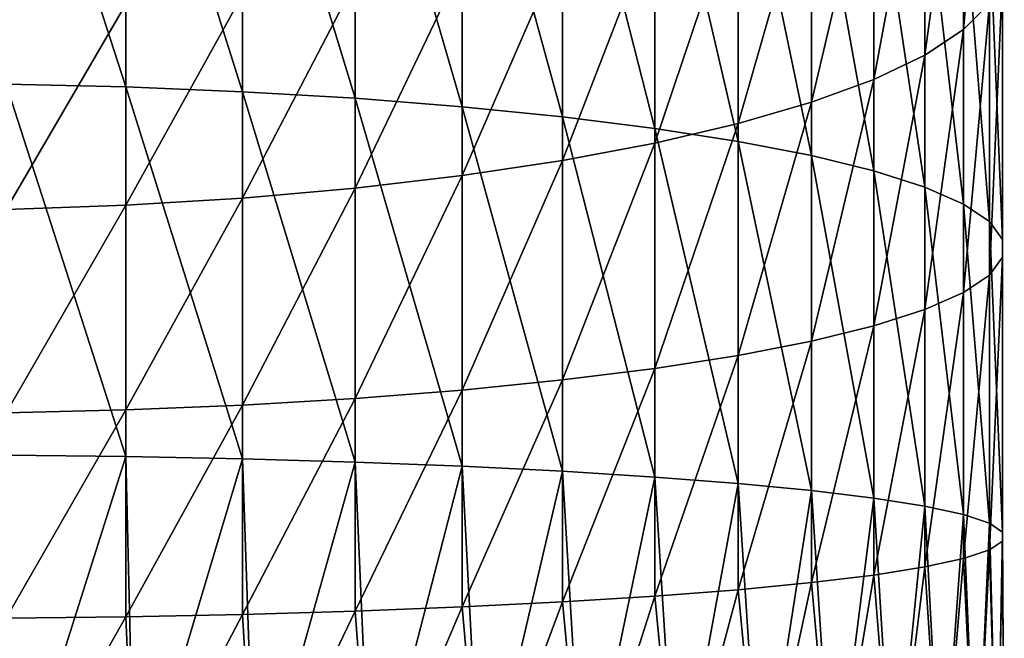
# Model space of a CAD drawing. Header units: metres. Extents: x -109 to 109, y -342 to 116.
# Tile 195 of 213: x 78 to 90, y 41 to 48. Entities that reach past the tile are written whole.
import ezdxf

# ---------------------------------------------------------------- set-up
doc = ezdxf.new("R2010")
doc.units = ezdxf.units.M
doc.layers.add('solid_505140_SW0001', color=7, linetype='CONTINUOUS')

msp = doc.modelspace()

# ---------------------------------------------------------------- linework, layer by layer
at = {"layer": 'solid_505140_SW0001'}
for points in [[(79.294617, 47.12233, 12.063176), (79.294617, 51.367046, 11.265786), (77.905548, 51.417439, 11.487867)], [(77.905548, 47.155968, 12.288404), (79.294617, 47.12233, 12.063176), (77.905548, 51.417439, 11.487867)], [(80.650917, 47.066708, 11.690731), (80.650917, 51.283718, 10.898545), (79.294617, 51.367046, 11.265786)], [(79.294617, 47.12233, 12.063176), (80.650917, 47.066708, 11.690731), (79.294617, 51.367046, 11.265786)], [(81.958557, 46.989746, 11.175435), (81.958557, 51.168427, 10.39045), (80.650917, 51.283718, 10.898545)], [(80.650917, 47.066708, 11.690731), (81.958557, 46.989746, 11.175435), (80.650917, 51.283718, 10.898545)], [(83.202202, 46.892357, 10.523331), (83.202202, 51.02253, 9.747458), (81.958557, 51.168427, 10.39045)], [(81.958557, 46.989746, 11.175435), (83.202202, 46.892357, 10.523331), (81.958557, 51.168427, 10.39045)], [(89.026154, 47.788059, -4.507199), (89.026154, 50.79137, -5.307961), (89.328743, 51.194996, -3.993849)], [(89.328743, 48.092255, -3.166575), (89.026154, 47.788059, -4.507199), (89.328743, 51.194996, -3.993849)], [(84.367264, 46.775673, 9.742063), (84.367264, 50.847733, 8.977107), (83.202202, 51.02253, 9.747458)], [(83.202202, 46.892357, 10.523331), (84.367264, 46.775673, 9.742063), (83.202202, 51.02253, 9.747458)], [(85.440094, 46.641071, 8.84079), (85.440094, 50.646084, 8.088429), (84.367264, 50.847733, 8.977107)], [(84.367264, 46.775673, 9.742063), (85.440094, 46.641071, 8.84079), (84.367264, 50.847733, 8.977107)], [(88.576698, 47.492889, -5.808058), (88.576698, 50.399712, -6.583096), (89.026154, 50.79137, -5.307961)], [(89.026154, 47.788059, -4.507199), (88.576698, 47.492889, -5.808058), (89.026154, 50.79137, -5.307961)], [(86.408104, 46.490124, 7.83008), (86.408104, 50.419952, 7.091843), (85.440094, 50.646084, 8.088429)], [(85.440094, 46.641071, 8.84079), (86.408104, 46.490124, 7.83008), (85.440094, 50.646084, 8.088429)], [(87.259956, 46.3246, 6.721782), (87.259956, 50.171986, 5.999032), (86.408104, 50.419952, 7.091843)], [(86.408104, 46.490124, 7.83008), (87.259956, 46.3246, 6.721782), (86.408104, 50.419952, 7.091843)], [(87.985657, 47.210197, -7.053903), (87.985657, 50.02462, -7.804303), (88.576698, 50.399712, -6.583096)], [(88.576698, 47.492889, -5.808058), (87.985657, 47.210197, -7.053903), (88.576698, 50.399712, -6.583096)], [(87.985657, 46.146442, 5.528891), (87.985657, 49.905094, 4.82281), (87.259956, 50.171986, 5.999032)], [(87.259956, 46.3246, 6.721782), (87.985657, 46.146442, 5.528891), (87.259956, 50.171986, 5.999032)], [(87.259956, 46.943306, -8.230125), (87.259956, 49.67049, -8.957265), (87.985657, 50.02462, -7.804303)], [(87.985657, 47.210197, -7.053903), (87.259956, 46.943306, -8.230125), (87.985657, 50.02462, -7.804303)], [(88.576698, 45.957741, 4.26539), (88.576698, 49.622406, 3.576966), (87.985657, 49.905094, 4.82281)], [(87.985657, 46.146442, 5.528891), (88.576698, 45.957741, 4.26539), (87.985657, 49.905094, 4.82281)], [(86.408104, 46.695339, -9.322935), (86.408104, 49.341473, -10.028465), (87.259956, 49.67049, -8.957265)], [(87.259956, 46.943306, -8.230125), (86.408104, 46.695339, -9.322935), (87.259956, 49.67049, -8.957265)], [(89.026154, 45.760704, 2.946095), (89.026154, 49.327232, 2.276106), (88.576698, 49.622406, 3.576966)], [(88.576698, 45.957741, 4.26539), (89.026154, 45.760704, 2.946095), (88.576698, 49.622406, 3.576966)], [(85.440094, 46.469208, -10.319522), (85.440094, 49.041424, -11.005343), (86.408104, 49.341473, -10.028465)], [(86.408104, 46.695339, -9.322935), (85.440094, 46.469208, -10.319522), (86.408104, 49.341473, -10.028465)], [(89.328743, 45.557644, 1.586473), (89.328743, 49.023037, 0.935482), (89.026154, 49.327232, 2.276106)], [(89.026154, 45.760704, 2.946095), (89.328743, 45.557644, 1.586473), (89.026154, 49.327232, 2.276106)], [(84.367264, 46.267563, -11.2082), (84.367264, 48.773865, -11.876448), (85.440094, 49.041424, -11.005343)], [(85.440094, 46.469208, -10.319522), (84.367264, 46.267563, -11.2082), (85.440094, 49.041424, -11.005343)], [(89.480934, 45.350945, 0.202462), (89.480934, 48.713387, -0.429188), (89.328743, 49.023037, 0.935482)], [(89.328743, 45.557644, 1.586473), (89.480934, 45.350945, 0.202462), (89.328743, 49.023037, 0.935482)], [(83.202202, 46.092766, -11.978551), (83.202202, 48.541931, -12.631564), (84.367264, 48.773865, -11.876448)], [(84.367264, 46.267563, -11.2082), (83.202202, 46.092766, -11.978551), (84.367264, 48.773865, -11.876448)], [(89.480934, 45.143024, -1.189708), (89.480934, 48.401909, -1.801905), (89.480934, 48.713387, -0.429188)], [(89.480934, 45.350945, 0.202462), (89.480934, 45.143024, -1.189708), (89.480934, 48.713387, -0.429188)], [(81.958557, 45.946865, -12.621544), (81.958557, 48.348343, -13.261841), (83.202202, 48.541931, -12.631564)], [(83.202202, 46.092766, -11.978551), (81.958557, 45.946865, -12.621544), (83.202202, 48.541931, -12.631564)], [(89.328743, 44.936325, -2.573719), (89.328743, 48.092255, -3.166575), (89.480934, 48.401909, -1.801905)], [(89.480934, 45.143024, -1.189708), (89.328743, 44.936325, -2.573719), (89.480934, 48.401909, -1.801905)], [(80.650917, 45.831577, -13.129639), (80.650917, 48.19537, -13.759889), (81.958557, 48.348343, -13.261841)], [(81.958557, 45.946865, -12.621544), (80.650917, 45.831577, -13.129639), (81.958557, 48.348343, -13.261841)], [(79.294617, 45.748249, -13.49688), (79.294617, 48.084801, -14.119866), (80.650917, 48.19537, -13.759889)], [(80.650917, 45.831577, -13.129639), (79.294617, 45.748249, -13.49688), (80.650917, 48.19537, -13.759889)], [(77.905548, 45.697857, -13.71896), (77.905548, 48.017937, -14.337556), (79.294617, 48.084801, -14.119866)], [(79.294617, 45.748249, -13.49688), (77.905548, 45.697857, -13.71896), (79.294617, 48.084801, -14.119866)], [(89.026154, 44.733265, -3.933341), (89.026154, 47.788059, -4.507199), (89.328743, 48.092255, -3.166575)], [(89.328743, 44.936325, -2.573719), (89.026154, 44.733265, -3.933341), (89.328743, 48.092255, -3.166575)], [(88.576698, 44.536232, -5.252636), (88.576698, 47.492889, -5.808058), (89.026154, 47.788059, -4.507199)], [(89.026154, 44.733265, -3.933341), (88.576698, 44.536232, -5.252636), (89.026154, 47.788059, -4.507199)], [(87.985657, 44.347527, -6.516137), (87.985657, 47.210197, -7.053903), (88.576698, 47.492889, -5.808058)], [(88.576698, 44.536232, -5.252636), (87.985657, 44.347527, -6.516137), (88.576698, 47.492889, -5.808058)], [(79.294617, 42.829861, 12.540807), (79.294617, 47.12233, 12.063176), (77.905548, 47.155968, 12.288404)], [(77.905548, 42.846554, 12.76792), (79.294617, 42.829861, 12.540807), (77.905548, 47.155968, 12.288404)], [(87.259956, 44.169373, -7.709028), (87.259956, 46.943306, -8.230125), (87.985657, 47.210197, -7.053903)], [(87.985657, 44.347527, -6.516137), (87.259956, 44.169373, -7.709028), (87.985657, 47.210197, -7.053903)], [(80.650917, 42.802254, 12.165244), (80.650917, 47.066708, 11.690731), (79.294617, 47.12233, 12.063176)], [(79.294617, 42.829861, 12.540807), (80.650917, 42.802254, 12.165244), (79.294617, 47.12233, 12.063176)], [(81.958557, 42.764057, 11.645636), (81.958557, 46.989746, 11.175435), (80.650917, 47.066708, 11.690731)], [(80.650917, 42.802254, 12.165244), (81.958557, 42.764057, 11.645636), (80.650917, 47.066708, 11.690731)], [(83.202202, 42.715717, 10.988072), (83.202202, 46.892357, 10.523331), (81.958557, 46.989746, 11.175435)], [(81.958557, 42.764057, 11.645636), (83.202202, 42.715717, 10.988072), (81.958557, 46.989746, 11.175435)], [(86.408104, 44.003849, -8.817326), (86.408104, 46.695339, -9.322935), (87.259956, 46.943306, -8.230125)], [(87.259956, 44.169373, -7.709028), (86.408104, 44.003849, -8.817326), (87.259956, 46.943306, -8.230125)], [(84.367264, 42.657806, 10.200265), (84.367264, 46.775673, 9.742063), (83.202202, 46.892357, 10.523331)], [(83.202202, 42.715717, 10.988072), (84.367264, 42.657806, 10.200265), (83.202202, 46.892357, 10.523331)], [(85.440094, 42.590996, 9.291449), (85.440094, 46.641071, 8.84079), (84.367264, 46.775673, 9.742063)], [(84.367264, 42.657806, 10.200265), (85.440094, 42.590996, 9.291449), (84.367264, 46.775673, 9.742063)], [(85.440094, 43.852898, -9.828036), (85.440094, 46.469208, -10.319522), (86.408104, 46.695339, -9.322935)], [(86.408104, 44.003849, -8.817326), (85.440094, 43.852898, -9.828036), (86.408104, 46.695339, -9.322935)], [(86.408104, 42.516079, 8.272279), (86.408104, 46.490124, 7.83008), (85.440094, 46.641071, 8.84079)], [(85.440094, 42.590996, 9.291449), (86.408104, 42.516079, 8.272279), (85.440094, 46.641071, 8.84079)], [(84.367264, 43.718296, -10.729308), (84.367264, 46.267563, -11.2082), (85.440094, 46.469208, -10.319522)], [(85.440094, 43.852898, -9.828036), (84.367264, 43.718296, -10.729308), (85.440094, 46.469208, -10.319522)], [(87.259956, 42.433926, 7.154705), (87.259956, 46.3246, 6.721782), (86.408104, 46.490124, 7.83008)], [(86.408104, 42.516079, 8.272279), (87.259956, 42.433926, 7.154705), (86.408104, 46.490124, 7.83008)], [(83.202202, 43.601612, -11.510576), (83.202202, 46.092766, -11.978551), (84.367264, 46.267563, -11.2082)], [(84.367264, 43.718296, -10.729308), (83.202202, 43.601612, -11.510576), (84.367264, 46.267563, -11.2082)], [(87.985657, 42.345501, 5.951828), (87.985657, 46.146442, 5.528891), (87.259956, 46.3246, 6.721782)], [(87.259956, 42.433926, 7.154705), (87.985657, 42.345501, 5.951828), (87.259956, 46.3246, 6.721782)], [(88.576698, 42.251842, 4.677752), (88.576698, 45.957741, 4.26539), (87.985657, 46.146442, 5.528891)], [(87.985657, 42.345501, 5.951828), (88.576698, 42.251842, 4.677752), (87.985657, 46.146442, 5.528891)], [(81.958557, 43.504223, -12.162682), (81.958557, 45.946865, -12.621544), (83.202202, 46.092766, -11.978551)], [(83.202202, 43.601612, -11.510576), (81.958557, 43.504223, -12.162682), (83.202202, 46.092766, -11.978551)], [(80.650917, 43.427261, -12.677977), (80.650917, 45.831577, -13.129639), (81.958557, 45.946865, -12.621544)], [(81.958557, 43.504223, -12.162682), (80.650917, 43.427261, -12.677977), (81.958557, 45.946865, -12.621544)], [(89.026154, 42.154049, 3.347414), (89.026154, 45.760704, 2.946095), (88.576698, 45.957741, 4.26539)], [(88.576698, 42.251842, 4.677752), (89.026154, 42.154049, 3.347414), (88.576698, 45.957741, 4.26539)], [(79.294617, 43.371639, -13.050422), (79.294617, 45.748249, -13.49688), (80.650917, 45.831577, -13.129639)], [(80.650917, 43.427261, -12.677977), (79.294617, 43.371639, -13.050422), (80.650917, 45.831577, -13.129639)], [(89.328743, 42.053265, 1.976411), (89.328743, 45.557644, 1.586473), (89.026154, 45.760704, 2.946095)], [(89.026154, 42.154049, 3.347414), (89.328743, 42.053265, 1.976411), (89.026154, 45.760704, 2.946095)], [(77.905548, 43.338001, -13.27565), (77.905548, 45.697857, -13.71896), (79.294617, 45.748249, -13.49688)], [(79.294617, 43.371639, -13.050422), (77.905548, 43.338001, -13.27565), (79.294617, 45.748249, -13.49688)], [(89.480934, 41.950672, 0.580817), (89.480934, 45.350945, 0.202462), (89.328743, 45.557644, 1.586473)], [(89.328743, 42.053265, 1.976411), (89.480934, 41.950672, 0.580817), (89.328743, 45.557644, 1.586473)], [(89.480934, 41.847477, -0.823007), (89.480934, 45.143024, -1.189708), (89.480934, 45.350945, 0.202462)], [(89.480934, 41.950672, 0.580817), (89.480934, 41.847477, -0.823007), (89.480934, 45.350945, 0.202462)], [(89.328743, 41.744888, -2.218601), (89.328743, 44.936325, -2.573719), (89.480934, 45.143024, -1.189708)], [(89.480934, 41.847477, -0.823007), (89.328743, 41.744888, -2.218601), (89.480934, 45.143024, -1.189708)], [(89.026154, 41.644104, -3.589605), (89.026154, 44.733265, -3.933341), (89.328743, 44.936325, -2.573719)], [(89.328743, 41.744888, -2.218601), (89.026154, 41.644104, -3.589605), (89.328743, 44.936325, -2.573719)], [(88.576698, 41.54631, -4.919943), (88.576698, 44.536232, -5.252636), (89.026154, 44.733265, -3.933341)], [(89.026154, 41.644104, -3.589605), (88.576698, 41.54631, -4.919943), (89.026154, 44.733265, -3.933341)], [(87.985657, 41.452652, -6.194018), (87.985657, 44.347527, -6.516137), (88.576698, 44.536232, -5.252636)], [(88.576698, 41.54631, -4.919943), (87.985657, 41.452652, -6.194018), (88.576698, 44.536232, -5.252636)], [(87.259956, 41.364227, -7.396895), (87.259956, 44.169373, -7.709028), (87.985657, 44.347527, -6.516137)], [(87.985657, 41.452652, -6.194018), (87.259956, 41.364227, -7.396895), (87.985657, 44.347527, -6.516137)], [(86.408104, 41.282074, -8.514469), (86.408104, 44.003849, -8.817326), (87.259956, 44.169373, -7.709028)], [(87.259956, 41.364227, -7.396895), (86.408104, 41.282074, -8.514469), (87.259956, 44.169373, -7.709028)], [(85.440094, 41.207153, -9.533639), (85.440094, 43.852898, -9.828036), (86.408104, 44.003849, -8.817326)], [(86.408104, 41.282074, -8.514469), (85.440094, 41.207153, -9.533639), (86.408104, 44.003849, -8.817326)], [(84.367264, 41.140347, -10.442455), (84.367264, 43.718296, -10.729308), (85.440094, 43.852898, -9.828036)], [(85.440094, 41.207153, -9.533639), (84.367264, 41.140347, -10.442455), (85.440094, 43.852898, -9.828036)], [(83.202202, 41.082436, -11.230263), (83.202202, 43.601612, -11.510576), (84.367264, 43.718296, -10.729308)], [(84.367264, 41.140347, -10.442455), (83.202202, 41.082436, -11.230263), (84.367264, 43.718296, -10.729308)], [(81.958557, 41.034096, -11.887826), (81.958557, 43.504223, -12.162682), (83.202202, 43.601612, -11.510576)], [(83.202202, 41.082436, -11.230263), (81.958557, 41.034096, -11.887826), (83.202202, 43.601612, -11.510576)], [(80.650917, 40.995899, -12.407434), (80.650917, 43.427261, -12.677977), (81.958557, 43.504223, -12.162682)], [(81.958557, 41.034096, -11.887826), (80.650917, 40.995899, -12.407434), (81.958557, 43.504223, -12.162682)], [(77.905548, 40.951595, -13.010111), (77.905548, 43.338001, -13.27565), (79.294617, 43.371639, -13.050422)], [(79.294617, 40.968292, -12.782997), (77.905548, 40.951595, -13.010111), (79.294617, 43.371639, -13.050422)], [(79.294617, 40.968292, -12.782997), (79.294617, 43.371639, -13.050422), (80.650917, 43.427261, -12.677977)], [(80.650917, 40.995899, -12.407434), (79.294617, 40.968292, -12.782997), (80.650917, 43.427261, -12.677977)], [(77.955536, 38.599998, 12.918259), (79.294617, 42.829861, 12.540807), (77.905548, 42.846554, 12.76792)], [(77.955536, 38.599998, 12.918259), (79.392769, 38.599998, 12.674063), (79.294617, 42.829861, 12.540807)], [(79.392769, 38.599998, 12.674063), (80.650917, 42.802254, 12.165244), (79.294617, 42.829861, 12.540807)], [(79.392769, 38.599998, 12.674063), (80.793625, 38.599998, 12.270483), (80.650917, 42.802254, 12.165244)], [(80.793625, 38.599998, 12.270483), (81.958557, 42.764057, 11.645636), (80.650917, 42.802254, 12.165244)], [(80.793625, 38.599998, 12.270483), (82.140488, 38.599998, 11.712595), (81.958557, 42.764057, 11.645636)], [(82.140488, 38.599998, 11.712595), (83.202202, 42.715717, 10.988072), (81.958557, 42.764057, 11.645636)], [(82.140488, 38.599998, 11.712595), (83.41642, 38.599998, 11.007415), (83.202202, 42.715717, 10.988072)], [(83.41642, 38.599998, 11.007415), (84.367264, 42.657806, 10.200265), (83.202202, 42.715717, 10.988072)], [(83.41642, 38.599998, 11.007415), (84.60537, 38.599998, 10.163809), (84.367264, 42.657806, 10.200265)], [(84.60537, 38.599998, 10.163809), (85.440094, 42.590996, 9.291449), (84.367264, 42.657806, 10.200265)], [(84.60537, 38.599998, 10.163809), (85.69239, 38.599998, 9.192389), (85.440094, 42.590996, 9.291449)], [(85.69239, 38.599998, 9.192389), (86.408104, 42.516079, 8.272279), (85.440094, 42.590996, 9.291449)], [(85.69239, 38.599998, 9.192389), (86.663811, 38.599998, 8.105368), (86.408104, 42.516079, 8.272279)], [(86.663811, 38.599998, 8.105368), (87.259956, 42.433926, 7.154705), (86.408104, 42.516079, 8.272279)], [(86.663811, 38.599998, 8.105368), (87.507416, 38.599998, 6.916417), (87.259956, 42.433926, 7.154705)], [(87.507416, 38.599998, 6.916417), (87.985657, 42.345501, 5.951828), (87.259956, 42.433926, 7.154705)], [(87.507416, 38.599998, 6.916417), (88.212593, 38.599998, 5.640489), (87.985657, 42.345501, 5.951828)], [(88.212593, 38.599998, 5.640489), (88.576698, 42.251842, 4.677752), (87.985657, 42.345501, 5.951828)], [(88.212593, 38.599998, 5.640489), (88.770485, 38.599998, 4.293628), (88.576698, 42.251842, 4.677752)], [(88.770485, 38.599998, 4.293628), (89.026154, 42.154049, 3.347414), (88.576698, 42.251842, 4.677752)], [(88.770485, 38.599998, 4.293628), (89.174065, 38.599998, 2.892772), (89.026154, 42.154049, 3.347414)], [(89.174065, 38.599998, 2.892772), (89.328743, 42.053265, 1.976411), (89.026154, 42.154049, 3.347414)], [(89.174065, 38.599998, 2.892772), (89.418259, 38.599998, 1.455538), (89.328743, 42.053265, 1.976411)], [(89.418259, 38.599998, 1.455538), (89.480934, 41.950672, 0.580817), (89.328743, 42.053265, 1.976411)], [(89.418259, 38.599998, 1.455538), (89.5, 38.599998), (89.480934, 41.950672, 0.580817)], [(89.5, 38.599998), (89.480934, 41.847477, -0.823007), (89.480934, 41.950672, 0.580817)], [(89.418259, 38.599998, -1.455538), (89.328743, 41.744888, -2.218601), (89.480934, 41.847477, -0.823007)], [(89.5, 38.599998), (89.418259, 38.599998, -1.455538), (89.480934, 41.847477, -0.823007)], [(88.770485, 38.599998, -4.293628), (88.576698, 41.54631, -4.919943), (89.026154, 41.644104, -3.589605)], [(89.174065, 38.599998, -2.892772), (88.770485, 38.599998, -4.293628), (89.026154, 41.644104, -3.589605)], [(89.174065, 38.599998, -2.892772), (89.026154, 41.644104, -3.589605), (89.328743, 41.744888, -2.218601)], [(89.418259, 38.599998, -1.455538), (89.174065, 38.599998, -2.892772), (89.328743, 41.744888, -2.218601)], [(88.212593, 38.599998, -5.640489), (87.985657, 41.452652, -6.194018), (88.576698, 41.54631, -4.919943)], [(88.770485, 38.599998, -4.293628), (88.212593, 38.599998, -5.640489), (88.576698, 41.54631, -4.919943)], [(87.507416, 38.599998, -6.916417), (87.259956, 41.364227, -7.396895), (87.985657, 41.452652, -6.194018)], [(88.212593, 38.599998, -5.640489), (87.507416, 38.599998, -6.916417), (87.985657, 41.452652, -6.194018)], [(86.663811, 38.599998, -8.105368), (86.408104, 41.282074, -8.514469), (87.259956, 41.364227, -7.396895)], [(87.507416, 38.599998, -6.916417), (86.663811, 38.599998, -8.105368), (87.259956, 41.364227, -7.396895)], [(84.60537, 38.599998, -10.163809), (84.367264, 41.140347, -10.442455), (85.440094, 41.207153, -9.533639)], [(85.69239, 38.599998, -9.192389), (84.60537, 38.599998, -10.163809), (85.440094, 41.207153, -9.533639)], [(85.69239, 38.599998, -9.192389), (85.440094, 41.207153, -9.533639), (86.408104, 41.282074, -8.514469)], [(86.663811, 38.599998, -8.105368), (85.69239, 38.599998, -9.192389), (86.408104, 41.282074, -8.514469)], [(82.140488, 38.599998, -11.712595), (81.958557, 41.034096, -11.887826), (83.202202, 41.082436, -11.230263)], [(83.41642, 38.599998, -11.007415), (82.140488, 38.599998, -11.712595), (83.202202, 41.082436, -11.230263)], [(83.41642, 38.599998, -11.007415), (83.202202, 41.082436, -11.230263), (84.367264, 41.140347, -10.442455)], [(84.60537, 38.599998, -10.163809), (83.41642, 38.599998, -11.007415), (84.367264, 41.140347, -10.442455)], [(77.955536, 38.599998, -12.918259), (77.905548, 40.951595, -13.010111), (79.294617, 40.968292, -12.782997)], [(79.392769, 38.599998, -12.674063), (77.955536, 38.599998, -12.918259), (79.294617, 40.968292, -12.782997)], [(79.392769, 38.599998, -12.674063), (79.294617, 40.968292, -12.782997), (80.650917, 40.995899, -12.407434)], [(80.793625, 38.599998, -12.270483), (79.392769, 38.599998, -12.674063), (80.650917, 40.995899, -12.407434)], [(80.793625, 38.599998, -12.270483), (80.650917, 40.995899, -12.407434), (81.958557, 41.034096, -11.887826)], [(82.140488, 38.599998, -11.712595), (80.793625, 38.599998, -12.270483), (81.958557, 41.034096, -11.887826)]]:
    msp.add_3dface(points, dxfattribs=at)

doc.saveas('drawing.dxf')
